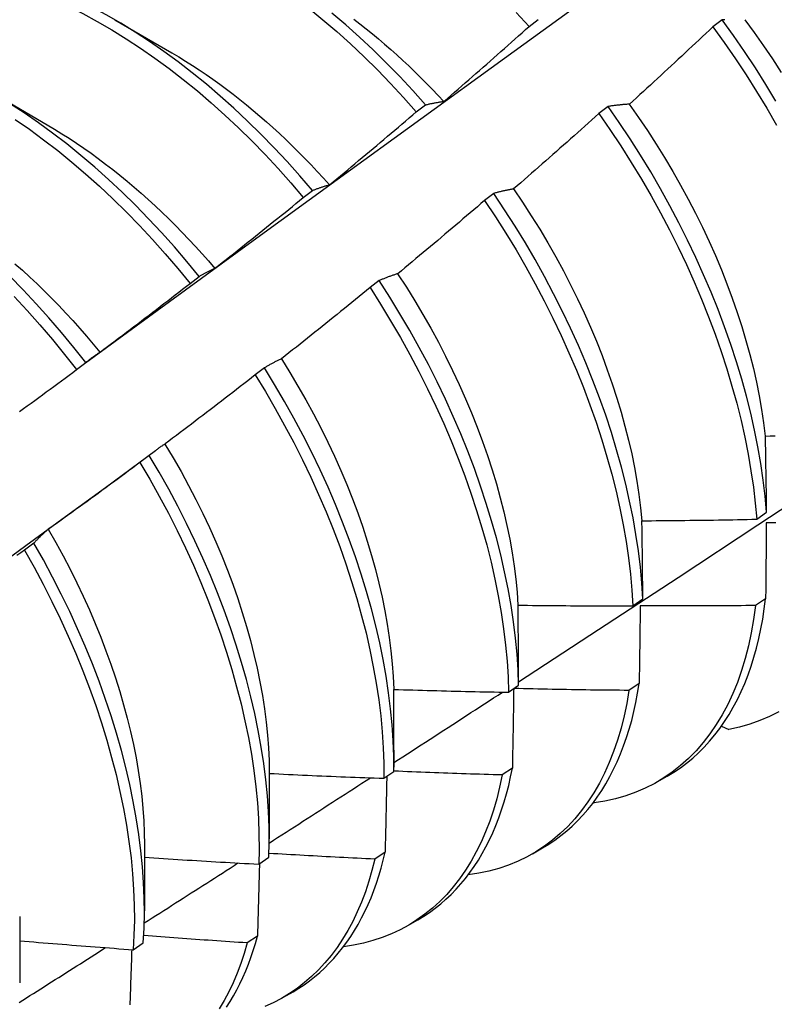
# Model space of a CAD drawing. Header units: inches. Extents: x 25 to 246, y 20 to 159.
# Tile 75 of 112: x 233.068 to 233.278, y 85.026 to 85.3. Entities that reach past the tile are written whole.
import ezdxf

# ---------------------------------------------------------------- set-up
doc = ezdxf.new("R2010")
doc.units = ezdxf.units.IN
doc.header["$MEASUREMENT"] = 0
doc.layers.add('Visible Edges(ANSI)', color=7, linetype='Continuous', lineweight=25)

msp = doc.modelspace()

# ---------------------------------------------------------------- linework, layer by layer
at = {"layer": 'Visible Edges(ANSI)'}
for p, q in [((233.09425, 85.3003), (233.1102, 85.29107)), ((233.20984, 85.29842), (233.21238, 85.30034)), ((233.26367, 85.30027), (233.2611, 85.29832)), ((233.05945, 85.28026), (233.0754, 85.27103)), ((233.17838, 85.27462), (233.18093, 85.27655)), ((233.23187, 85.27609), (233.2293, 85.27414)), ((233.14686, 85.25074), (233.14941, 85.25267)), ((233.2, 85.25185), (233.19742, 85.24989)), ((233.11528, 85.22677), (233.11783, 85.22871)), ((233.16805, 85.22755), (233.16547, 85.22558)), ((233.08363, 85.20273), (233.08619, 85.20468)), ((233.13602, 85.2032), (233.13343, 85.20123)), ((233.09165, 85.16983), (233.10559, 85.18012)), ((233.1039, 85.17879), (233.1013, 85.17682)), ((233.27333, 85.161), (233.27611, 85.16295)), ((233.0717, 85.15435), (233.06909, 85.15237)), ((233.23878, 85.13684), (233.24157, 85.13879)), ((233.27582, 85.13884), (233.27298, 85.13693)), ((233.20411, 85.11275), (233.20691, 85.1147)), ((233.24056, 85.11517), (233.2377, 85.11326)), ((233.26351, 85.10332), (233.2656, 85.10238)), ((233.17215, 85.09658), (233.17214, 85.09186)), ((233.13737, 85.09026), (233.13734, 85.07182)), ((233.16932, 85.08874), (233.17213, 85.09068)), ((233.20517, 85.09159), (233.20231, 85.08969)), ((233.24559, 85.08774), (233.2484, 85.08935)), ((233.22777, 85.08199), (233.22796, 85.0819)), ((233.10257, 85.07022), (233.10254, 85.05178)), ((233.16967, 85.0681), (233.1668, 85.06621)), ((233.21079, 85.0677), (233.2136, 85.06932)), ((233.13441, 85.0648), (233.13724, 85.06673)), ((233.06777, 85.05018), (233.06774, 85.03174)), ((233.17599, 85.04766), (233.1788, 85.04928)), ((233.13406, 85.04472), (233.13117, 85.04284)), ((233.09938, 85.04094), (233.10222, 85.04287)), ((233.14119, 85.02762), (233.144, 85.02924))]:
    msp.add_line(p, q, dxfattribs=at)
at = {"layer": 'Visible Edges(ANSI)', "flags": 128}
for points in [[(233.08609, 85.20461), (233.10952, 85.22168), (233.13291, 85.23872), (233.15628, 85.25572), (233.17962, 85.27268), (233.20294, 85.2896), (233.22623, 85.30648), (233.24949, 85.32331), (233.27274, 85.3401), (233.29596, 85.35685), (233.31916, 85.37354), (233.34235, 85.3902), (233.36551, 85.4068), (233.38866, 85.42335), (233.4118, 85.43985), (233.43492, 85.4563), (233.45803, 85.4727)], [(233.20691, 85.11568), (233.22921, 85.13022), (233.25146, 85.14478), (233.27368, 85.15939), (233.29586, 85.17402), (233.318, 85.18868), (233.34009, 85.20337), (233.36215, 85.21809), (233.38416, 85.23284), (233.40614, 85.24761), (233.42808, 85.26241), (233.44997, 85.27723), (233.47183, 85.29208), (233.49364, 85.30695), (233.51542, 85.32184), (233.53715, 85.33675), (233.55885, 85.35167), (233.58051, 85.36662), (233.60212, 85.38159), (233.6237, 85.39657), (233.64524, 85.41156), (233.66673, 85.42657), (233.68819, 85.4416)], [(233.14941, 85.25267), (233.14592, 85.25675), (233.14236, 85.26073), (233.13873, 85.26461), (233.13505, 85.26838), (233.13131, 85.27204), (233.12752, 85.27559), (233.12369, 85.27902), (233.11981, 85.28232), (233.1159, 85.28549), (233.11196, 85.28853), (233.10798, 85.29144), (233.10399, 85.2942), (233.09997, 85.29683), (233.09595, 85.2993), (233.09191, 85.30163), (233.08787, 85.3038), (233.08383, 85.30581), (233.07979, 85.30767), (233.07576, 85.30937), (233.07175, 85.3109), (233.06776, 85.31227), (233.06379, 85.31347)], [(233.06525, 85.31055), (233.06924, 85.30917), (233.07326, 85.30762), (233.07728, 85.30592), (233.08132, 85.30405), (233.08536, 85.30202), (233.0894, 85.29984), (233.09344, 85.2975), (233.09747, 85.29501), (233.10148, 85.29238), (233.10547, 85.2896), (233.10944, 85.28669), (233.11339, 85.28364), (233.1173, 85.28045), (233.12117, 85.27714), (233.125, 85.2737), (233.12878, 85.27015), (233.13252, 85.26648), (233.1362, 85.2627), (233.13982, 85.25881), (233.14337, 85.25482), (233.14686, 85.25074)], [(233.14842, 85.30349), (233.15233, 85.3003), (233.1562, 85.29698), (233.16002, 85.29354), (233.16381, 85.28997), (233.16754, 85.2863), (233.17121, 85.28251), (233.17483, 85.27861), (233.17838, 85.27462)], [(233.18093, 85.27655), (233.17737, 85.28053), (233.17375, 85.28442), (233.17007, 85.2882), (233.16633, 85.29187), (233.16255, 85.29542), (233.15872, 85.29886), (233.15484, 85.30217)], [(233.20623, 85.30232), (233.20984, 85.29842)], [(233.16092, 85.30046), (233.16266, 85.29913), (233.1644, 85.29777), (233.16612, 85.29637), (233.16784, 85.29495), (233.16955, 85.2935), (233.17125, 85.29201), (233.17294, 85.2905), (233.17462, 85.28897), (233.17629, 85.2874), (233.17794, 85.28581), (233.17959, 85.28419), (233.18122, 85.28255), (233.18284, 85.28089), (233.18445, 85.27919), (233.18604, 85.27748)], [(233.18607, 85.27751), (233.18707, 85.27837), (233.18807, 85.27923), (233.18906, 85.28009), (233.19006, 85.28096), (233.19106, 85.28182), (233.19205, 85.28269), (233.19305, 85.28355), (233.19404, 85.28442), (233.19503, 85.28529), (233.19603, 85.28616), (233.19702, 85.28703), (233.19801, 85.2879), (233.199, 85.28877), (233.19999, 85.28964), (233.20098, 85.29052), (233.20196, 85.29139), (233.20295, 85.29227), (233.20394, 85.29314), (233.20492, 85.29402), (233.20591, 85.2949), (233.20689, 85.29578), (233.20788, 85.29666), (233.20886, 85.29754), (233.20984, 85.29842)], [(233.2611, 85.29832), (233.26014, 85.29741), (233.25918, 85.2965), (233.25821, 85.2956), (233.25725, 85.29469), (233.25628, 85.29378), (233.25532, 85.29288), (233.25435, 85.29198), (233.25338, 85.29107), (233.25242, 85.29017), (233.25145, 85.28927), (233.25048, 85.28837), (233.24951, 85.28747), (233.24854, 85.28657), (233.24756, 85.28567), (233.24659, 85.28477), (233.24562, 85.28388), (233.24465, 85.28298), (233.24367, 85.28209), (233.24269, 85.2812), (233.24172, 85.2803), (233.24074, 85.27941), (233.23976, 85.27852), (233.23879, 85.27763), (233.23781, 85.27674)], [(233.2611, 85.29832), (233.26429, 85.29391), (233.26738, 85.28943), (233.27039, 85.28489), (233.2733, 85.28029), (233.27612, 85.27563), (233.27884, 85.27093)], [(233.26444, 85.30031), (233.26418, 85.3003), (233.26392, 85.30029), (233.26367, 85.30027)], [(233.27872, 85.27761), (233.2759, 85.28226), (233.27298, 85.28685), (233.26996, 85.29139), (233.26686, 85.29587), (233.26367, 85.30027)], [(233.27001, 85.3003), (233.27264, 85.29671), (233.27521, 85.29306), (233.2777, 85.28936), (233.28012, 85.28561)], [(233.1102, 85.29105), (233.11212, 85.28992), (233.11403, 85.28876), (233.11594, 85.28755), (233.11785, 85.2863), (233.11975, 85.28502), (233.12165, 85.2837), (233.12354, 85.28234), (233.12543, 85.28094), (233.1273, 85.27951), (233.12917, 85.27804), (233.13103, 85.27654), (233.13288, 85.27501), (233.13472, 85.27344), (233.13655, 85.27184), (233.13837, 85.27021), (233.14018, 85.26855), (233.14197, 85.26686), (233.14376, 85.26514), (233.14552, 85.26339), (233.14728, 85.26161), (233.14902, 85.2598), (233.15074, 85.25797), (233.15245, 85.25611), (233.15414, 85.25423)], [(233.11783, 85.22871), (233.11441, 85.23288), (233.11091, 85.23695), (233.10734, 85.24092), (233.10372, 85.24479), (233.10003, 85.24856), (233.09629, 85.25222), (233.0925, 85.25576), (233.08866, 85.25918), (233.08478, 85.26247), (233.08087, 85.26564), (233.07692, 85.26867), (233.07295, 85.27157), (233.06895, 85.27433), (233.06494, 85.27694)], [(233.18093, 85.27655), (233.18113, 85.2766), (233.18134, 85.27665), (233.18155, 85.2767), (233.18176, 85.27675), (233.18197, 85.2768), (233.18218, 85.27684), (233.18239, 85.27689), (233.1826, 85.27693), (233.18281, 85.27698), (233.18303, 85.27702), (233.18324, 85.27706), (233.18346, 85.2771), (233.18367, 85.27714), (233.18389, 85.27718), (233.1841, 85.27722), (233.18432, 85.27725), (233.18453, 85.27729), (233.18475, 85.27732), (233.18497, 85.27736), (233.18519, 85.27739), (233.18541, 85.27742), (233.18563, 85.27745), (233.18585, 85.27748), (233.18607, 85.27751)], [(233.23781, 85.27674), (233.23755, 85.27673), (233.2373, 85.27671), (233.23704, 85.27669), (233.23679, 85.27667), (233.23654, 85.27665), (233.23629, 85.27663), (233.23604, 85.27661), (233.23578, 85.27659), (233.23554, 85.27656), (233.23529, 85.27654), (233.23504, 85.27651), (233.23479, 85.27649), (233.23454, 85.27646), (233.2343, 85.27643), (233.23405, 85.2764), (233.23381, 85.27637), (233.23356, 85.27634), (233.23332, 85.27631), (233.23308, 85.27627), (233.23283, 85.27624), (233.23259, 85.2762), (233.23235, 85.27617), (233.23211, 85.27613), (233.23187, 85.27609)], [(233.23777, 85.27673), (233.24034, 85.27307), (233.24284, 85.26937), (233.24527, 85.26562), (233.24762, 85.26183), (233.2499, 85.258), (233.2521, 85.25414), (233.25421, 85.25026), (233.25624, 85.24635), (233.25819, 85.24242), (233.26004, 85.23847), (233.26181, 85.23452), (233.26348, 85.23056), (233.26505, 85.2266), (233.26652, 85.22264), (233.2679, 85.21869), (233.26917, 85.21475), (233.27035, 85.21083), (233.27142, 85.20693), (233.2724, 85.20305), (233.27327, 85.1992), (233.27404, 85.19539), (233.2747, 85.19162), (233.27527, 85.18789), (233.27573, 85.1842)], [(233.15416, 85.25427), (233.15517, 85.25511), (233.15619, 85.25595), (233.15721, 85.25679), (233.15822, 85.25763), (233.15924, 85.25847), (233.16025, 85.25931), (233.16126, 85.26015), (233.16228, 85.261), (233.16329, 85.26184), (233.1643, 85.26269), (233.16531, 85.26353), (233.16632, 85.26438), (233.16733, 85.26523), (233.16834, 85.26608), (233.16935, 85.26693), (233.17035, 85.26778), (233.17136, 85.26863), (233.17236, 85.26948), (233.17337, 85.27034), (233.17437, 85.27119), (233.17538, 85.27205), (233.17638, 85.27291), (233.17738, 85.27376), (233.17838, 85.27462)], [(233.2293, 85.27414), (233.22832, 85.27325), (233.22734, 85.27236), (233.22635, 85.27148), (233.22537, 85.2706), (233.22438, 85.26971), (233.2234, 85.26883), (233.22241, 85.26795), (233.22142, 85.26707), (233.22044, 85.26619), (233.21945, 85.26532), (233.21846, 85.26444), (233.21747, 85.26356), (233.21648, 85.26269), (233.21549, 85.26181), (233.21449, 85.26094), (233.2135, 85.26007), (233.21251, 85.2592), (233.21151, 85.25833), (233.21052, 85.25746), (233.20952, 85.25659), (233.20853, 85.25572), (233.20753, 85.25485), (233.20653, 85.25399), (233.20553, 85.25312)], [(233.2293, 85.27414), (233.2324, 85.26966), (233.23542, 85.26512), (233.23834, 85.26052), (233.24116, 85.25587), (233.24388, 85.25117), (233.2465, 85.24643), (233.24901, 85.24166), (233.25142, 85.23686), (233.25371, 85.23203), (233.25589, 85.22719), (233.25795, 85.22233), (233.2599, 85.21747), (233.26172, 85.21262), (233.26342, 85.20777), (233.265, 85.20293), (233.26644, 85.19811), (233.26776, 85.19332), (233.26896, 85.18856), (233.27002, 85.18384), (233.27094, 85.17916), (233.27174, 85.17453), (233.2724, 85.16996), (233.27293, 85.16545), (233.27333, 85.161)], [(233.27611, 85.16295), (233.27571, 85.16741), (233.27517, 85.17192), (233.2745, 85.1765), (233.27369, 85.18114), (233.27275, 85.18582), (233.27168, 85.19054), (233.27048, 85.19531), (233.26915, 85.2001), (233.26769, 85.20492), (233.26611, 85.20976), (233.2644, 85.21461), (233.26257, 85.21946), (233.26061, 85.22432), (233.25854, 85.22917), (233.25635, 85.23402), (233.25405, 85.23884), (233.25164, 85.24364), (233.24912, 85.24841), (233.24649, 85.25315), (233.24376, 85.25784), (233.24093, 85.26249), (233.238, 85.26709), (233.23498, 85.27162), (233.23187, 85.27609)], [(233.06644, 85.2725), (233.07044, 85.26973), (233.07441, 85.26683), (233.07836, 85.26378), (233.08227, 85.26061), (233.08614, 85.2573), (233.08998, 85.25387), (233.09376, 85.25032), (233.0975, 85.24666), (233.10118, 85.24288), (233.10481, 85.239), (233.10837, 85.23502), (233.11186, 85.23094), (233.11528, 85.22677)], [(233.07539, 85.271), (233.07744, 85.26978), (233.07949, 85.26852), (233.08154, 85.26722), (233.08358, 85.26587), (233.08562, 85.26448), (233.08765, 85.26305), (233.08968, 85.26157), (233.09169, 85.26006), (233.0937, 85.25851), (233.0957, 85.25692), (233.09769, 85.25529), (233.09966, 85.25362), (233.10162, 85.25192), (233.10357, 85.25018), (233.10551, 85.2484), (233.10743, 85.24659), (233.10934, 85.24475), (233.11123, 85.24287), (233.1131, 85.24096), (233.11496, 85.23902), (233.1168, 85.23705), (233.11861, 85.23505), (233.12041, 85.23302), (233.12218, 85.23096)], [(233.14941, 85.25267), (233.1496, 85.25275), (233.14979, 85.25283), (233.14999, 85.2529), (233.15018, 85.25298), (233.15037, 85.25306), (233.15057, 85.25313), (233.15076, 85.2532), (233.15096, 85.25327), (233.15115, 85.25334), (233.15135, 85.25341), (233.15154, 85.25348), (233.15174, 85.25355), (233.15194, 85.25362), (233.15214, 85.25368), (233.15234, 85.25374), (233.15254, 85.25381), (233.15274, 85.25387), (233.15294, 85.25393), (233.15314, 85.25399), (233.15334, 85.25405), (233.15354, 85.25411), (233.15375, 85.25416), (233.15395, 85.25422), (233.15416, 85.25427)], [(233.20553, 85.25312), (233.20529, 85.25308), (233.20506, 85.25304), (233.20482, 85.25299), (233.20458, 85.25295), (233.20435, 85.2529), (233.20411, 85.25286), (233.20388, 85.25281), (233.20365, 85.25276), (233.20341, 85.25271), (233.20318, 85.25266), (233.20295, 85.25261), (233.20272, 85.25256), (233.20249, 85.2525), (233.20226, 85.25245), (233.20203, 85.25239), (233.2018, 85.25234), (233.20158, 85.25228), (233.20135, 85.25222), (233.20112, 85.25216), (233.2009, 85.2521), (233.20067, 85.25204), (233.20045, 85.25198), (233.20022, 85.25191), (233.2, 85.25185)], [(233.24157, 85.13879), (233.24129, 85.14318), (233.24088, 85.14763), (233.24033, 85.15215), (233.23965, 85.15674), (233.23884, 85.16137), (233.23789, 85.16606), (233.23682, 85.17079), (233.23561, 85.17555), (233.23427, 85.18035), (233.2328, 85.18516), (233.23121, 85.19), (233.22949, 85.19485), (233.22766, 85.19971), (233.2257, 85.20457), (233.22362, 85.20942), (233.22142, 85.21426), (233.21911, 85.21909), (233.21669, 85.22389), (233.21417, 85.22866), (233.21153, 85.23339), (233.2088, 85.23808), (233.20596, 85.24273), (233.20303, 85.24732), (233.2, 85.25185)], [(233.20551, 85.25309), (233.20801, 85.24939), (233.21045, 85.24565), (233.21281, 85.24187), (233.21508, 85.23805), (233.21728, 85.23419), (233.2194, 85.23031), (233.22142, 85.2264), (233.22336, 85.22247), (233.2252, 85.21853), (233.22696, 85.21457), (233.22862, 85.21061), (233.23019, 85.20664), (233.23166, 85.20268), (233.23304, 85.19873), (233.23432, 85.19478), (233.23551, 85.19086), (233.23659, 85.18695), (233.23758, 85.18307), (233.23846, 85.17922), (233.23924, 85.1754), (233.23992, 85.17163), (233.24049, 85.1679), (233.24095, 85.16421), (233.24132, 85.16058)], [(233.12219, 85.23097), (233.12323, 85.23178), (233.12426, 85.2326), (233.1253, 85.23341), (233.12633, 85.23423), (233.12736, 85.23504), (233.1284, 85.23586), (233.12943, 85.23668), (233.13046, 85.2375), (233.13149, 85.23832), (233.13252, 85.23914), (233.13355, 85.23996), (233.13458, 85.24079), (233.13561, 85.24161), (233.13663, 85.24244), (233.13766, 85.24326), (233.13868, 85.24409), (233.13971, 85.24492), (233.14073, 85.24574), (233.14176, 85.24657), (233.14278, 85.24741), (233.1438, 85.24824), (233.14482, 85.24907), (233.14584, 85.2499), (233.14686, 85.25074)], [(233.19742, 85.24989), (233.19642, 85.24903), (233.19542, 85.24816), (233.19442, 85.2473), (233.19341, 85.24645), (233.19241, 85.24559), (233.1914, 85.24473), (233.1904, 85.24387), (233.18939, 85.24302), (233.18838, 85.24216), (233.18738, 85.24131), (233.18637, 85.24046), (233.18536, 85.2396), (233.18435, 85.23875), (233.18334, 85.2379), (233.18233, 85.23705), (233.18131, 85.23621), (233.1803, 85.23536), (233.17929, 85.23451), (233.17827, 85.23367), (233.17726, 85.23282), (233.17624, 85.23198), (233.17522, 85.23114), (233.17421, 85.23029), (233.17319, 85.22945)], [(233.19742, 85.24989), (233.20044, 85.24535), (233.20337, 85.24076), (233.2062, 85.23611), (233.20892, 85.23141), (233.21155, 85.22668), (233.21407, 85.2219), (233.21648, 85.2171), (233.21878, 85.21228), (233.22097, 85.20744), (233.22304, 85.20258), (233.22499, 85.19772), (233.22682, 85.19287), (233.22852, 85.18802), (233.23011, 85.18318), (233.23156, 85.17836), (233.23289, 85.17357), (233.23409, 85.16881), (233.23516, 85.16408), (233.23609, 85.1594), (233.2369, 85.15477), (233.23757, 85.15019), (233.23811, 85.14567), (233.23851, 85.14122), (233.23878, 85.13684)], [(233.06643, 85.23226), (233.06851, 85.23042), (233.07058, 85.22853), (233.07262, 85.2266), (233.07465, 85.22463), (233.07666, 85.22262), (233.07865, 85.22058), (233.08062, 85.21849), (233.08257, 85.21638), (233.0845, 85.21422), (233.0864, 85.21204), (233.08828, 85.20982), (233.09014, 85.20758)], [(233.11783, 85.22871), (233.11801, 85.22882), (233.11819, 85.22892), (233.11836, 85.22903), (233.11854, 85.22913), (233.11872, 85.22923), (233.11889, 85.22934), (233.11907, 85.22944), (233.11925, 85.22953), (233.11943, 85.22963), (233.11961, 85.22973), (233.11979, 85.22982), (233.11997, 85.22992), (233.12015, 85.23001), (233.12034, 85.23011), (233.12052, 85.2302), (233.1207, 85.23029), (233.12089, 85.23038), (233.12107, 85.23046), (233.12126, 85.23055), (233.12144, 85.23064), (233.12163, 85.23072), (233.12181, 85.23081), (233.122, 85.23089), (233.12219, 85.23097)], [(233.08619, 85.20468), (233.08283, 85.20892), (233.0794, 85.21308), (233.0759, 85.21715), (233.07233, 85.22111), (233.0687, 85.22498), (233.06501, 85.22874)], [(233.17319, 85.22945), (233.17297, 85.22939), (233.17275, 85.22932), (233.17253, 85.22925), (233.17231, 85.22918), (233.17209, 85.2291), (233.17187, 85.22903), (233.17165, 85.22896), (233.17144, 85.22888), (233.17122, 85.22881), (233.171, 85.22873), (233.17079, 85.22865), (233.17057, 85.22857), (233.17036, 85.22849), (233.17015, 85.22841), (233.16993, 85.22833), (233.16972, 85.22825), (233.16951, 85.22816), (233.1693, 85.22808), (233.16909, 85.22799), (233.16888, 85.22791), (233.16867, 85.22782), (233.16847, 85.22773), (233.16826, 85.22764), (233.16805, 85.22755)], [(233.20691, 85.1147), (233.20676, 85.11901), (233.20648, 85.1234), (233.20605, 85.12786), (233.2055, 85.13239), (233.20481, 85.13697), (233.20399, 85.14161), (233.20303, 85.1463), (233.20195, 85.15103), (233.20073, 85.15579), (233.19939, 85.16059), (233.19791, 85.16541), (233.19631, 85.17025), (233.19459, 85.1751), (233.19274, 85.17996), (233.19078, 85.18482), (233.18869, 85.18967), (233.18649, 85.19451), (233.18417, 85.19933), (233.18175, 85.20413), (233.17921, 85.2089), (233.17657, 85.21363), (233.17383, 85.21832), (233.17099, 85.22296), (233.16805, 85.22755)], [(233.17318, 85.22945), (233.17561, 85.22571), (233.17796, 85.22192), (233.18023, 85.2181), (233.18242, 85.21424), (233.18453, 85.21035), (233.18655, 85.20644), (233.18849, 85.2025), (233.19034, 85.19856), (233.19211, 85.1946), (233.19378, 85.19063), (233.19536, 85.18666), (233.19684, 85.1827), (233.19823, 85.17875), (233.19952, 85.1748), (233.20071, 85.17088), (233.20181, 85.16697), (233.20279, 85.16309), (233.20368, 85.15925), (233.20446, 85.15544), (233.20513, 85.15167), (233.20569, 85.14794), (233.20615, 85.14426), (233.20649, 85.14064), (233.20674, 85.13707)], [(233.09017, 85.2076), (233.09122, 85.20838), (233.09228, 85.20917), (233.09333, 85.20996), (233.09438, 85.21075), (233.09543, 85.21155), (233.09649, 85.21234), (233.09754, 85.21313), (233.09859, 85.21393), (233.09963, 85.21472), (233.10068, 85.21552), (233.10173, 85.21632), (233.10278, 85.21712), (233.10382, 85.21792), (233.10487, 85.21872), (233.10591, 85.21952), (233.10696, 85.22032), (233.108, 85.22112), (233.10904, 85.22193), (233.11008, 85.22273), (233.11112, 85.22354), (233.11216, 85.22435), (233.1132, 85.22515), (233.11424, 85.22596), (233.11528, 85.22677)], [(233.16547, 85.22558), (233.16445, 85.22475), (233.16342, 85.22391), (233.1624, 85.22307), (233.16138, 85.22224), (233.16036, 85.2214), (233.15933, 85.22057), (233.15831, 85.21974), (233.15728, 85.21891), (233.15626, 85.21808), (233.15523, 85.21725), (233.1542, 85.21642), (233.15317, 85.21559), (233.15214, 85.21477), (233.15111, 85.21394), (233.15008, 85.21312), (233.14905, 85.21229), (233.14802, 85.21147), (233.14699, 85.21065), (233.14595, 85.20983), (233.14492, 85.20901), (233.14388, 85.20819), (233.14285, 85.20737), (233.14181, 85.20656), (233.14078, 85.20574)], [(233.16547, 85.22558), (233.1684, 85.22099), (233.17123, 85.21635), (233.17397, 85.21165), (233.1766, 85.20692), (233.17912, 85.20215), (233.18154, 85.19735), (233.18385, 85.19253), (233.18604, 85.18768), (233.18812, 85.18283), (233.19008, 85.17797), (233.19191, 85.17312), (233.19363, 85.16826), (233.19522, 85.16343), (233.19668, 85.15861), (233.19802, 85.15381), (233.19922, 85.14905), (233.2003, 85.14432), (233.20124, 85.13964), (233.20206, 85.135), (233.20273, 85.13042), (233.20328, 85.1259), (233.20369, 85.12144), (233.20397, 85.11706), (233.20411, 85.11275)], [(233.06617, 85.22307), (233.06979, 85.2192), (233.07336, 85.21522), (233.07686, 85.21115), (233.08028, 85.20698), (233.08363, 85.20273)], [(233.08619, 85.20468), (233.08635, 85.20481), (233.08651, 85.20495), (233.08667, 85.20508), (233.08683, 85.20521), (233.087, 85.20534), (233.08716, 85.20547), (233.08732, 85.2056), (233.08748, 85.20572), (233.08765, 85.20585), (233.08781, 85.20597), (233.08798, 85.20609), (233.08814, 85.20622), (233.08831, 85.20634), (233.08848, 85.20646), (233.08864, 85.20658), (233.08881, 85.20669), (233.08898, 85.20681), (233.08915, 85.20693), (233.08932, 85.20704), (233.08949, 85.20715), (233.08966, 85.20727), (233.08983, 85.20738), (233.09, 85.20749), (233.09017, 85.2076)], [(233.14078, 85.20574), (233.14057, 85.20565), (233.14037, 85.20555), (233.14016, 85.20545), (233.13996, 85.20536), (233.13976, 85.20526), (233.13955, 85.20516), (233.13935, 85.20506), (233.13915, 85.20496), (233.13895, 85.20485), (233.13875, 85.20475), (233.13855, 85.20465), (233.13835, 85.20454), (233.13815, 85.20443), (233.13796, 85.20433), (233.13776, 85.20422), (233.13756, 85.20411), (233.13737, 85.204), (233.13717, 85.20389), (233.13698, 85.20377), (233.13679, 85.20366), (233.13659, 85.20355), (233.1364, 85.20343), (233.13621, 85.20331), (233.13602, 85.2032)], [(233.14074, 85.20573), (233.14309, 85.20194), (233.14537, 85.19811), (233.14757, 85.19425), (233.14968, 85.19037), (233.15172, 85.18645), (233.15367, 85.18252), (233.15553, 85.17858), (233.1573, 85.17462), (233.15898, 85.17066), (233.16056, 85.1667), (233.16205, 85.16274), (233.16344, 85.15879), (233.16472, 85.15485), (233.16591, 85.15092), (233.16699, 85.14702), (233.16797, 85.14315), (233.16884, 85.1393), (233.16961, 85.13549), (233.17028, 85.13172), (233.17084, 85.12799), (233.17131, 85.1243), (233.17166, 85.12067), (233.17192, 85.11709), (233.17207, 85.11357)], [(233.06772, 85.19106), (233.06878, 85.19183), (233.06985, 85.1926), (233.07091, 85.19338), (233.07198, 85.19415), (233.07304, 85.19493), (233.0741, 85.1957), (233.07516, 85.19648), (233.07622, 85.19726), (233.07728, 85.19804), (233.07834, 85.19882), (233.0794, 85.1996), (233.08046, 85.20038), (233.08152, 85.20117), (233.08258, 85.20195), (233.08363, 85.20273)], [(233.17213, 85.09068), (233.17211, 85.09491), (233.17195, 85.09923), (233.17166, 85.10362), (233.17123, 85.10809), (233.17066, 85.11262), (233.16997, 85.11721), (233.16914, 85.12185), (233.16818, 85.12654), (233.16708, 85.13127), (233.16586, 85.13604), (233.1645, 85.14084), (233.16302, 85.14566), (233.16142, 85.1505), (233.15969, 85.15535), (233.15783, 85.16021), (233.15586, 85.16507), (233.15377, 85.16992), (233.15156, 85.17476), (233.14923, 85.17958), (233.1468, 85.18438), (233.14426, 85.18914), (233.14162, 85.19387), (233.13887, 85.19856), (233.13602, 85.2032)], [(233.13343, 85.20123), (233.13239, 85.20041), (233.13135, 85.1996), (233.13031, 85.19879), (233.12927, 85.19798), (233.12822, 85.19717), (233.12718, 85.19636), (233.12614, 85.19556), (233.12509, 85.19475), (233.12405, 85.19395), (233.123, 85.19314), (233.12196, 85.19234), (233.12091, 85.19154), (233.11986, 85.19074), (233.11881, 85.18994), (233.11776, 85.18914), (233.11671, 85.18834), (233.11566, 85.18754), (233.11461, 85.18674), (233.11356, 85.18595), (233.11251, 85.18515), (233.11145, 85.18436), (233.1104, 85.18357), (233.10935, 85.18278), (233.10829, 85.18199)], [(233.13343, 85.20123), (233.13627, 85.19658), (233.13901, 85.19189), (233.14165, 85.18716), (233.14418, 85.18239), (233.1466, 85.17759), (233.14892, 85.17277), (233.15112, 85.16793), (233.1532, 85.16308), (233.15517, 85.15822), (233.15701, 85.15336), (233.15873, 85.14851), (233.16033, 85.14367), (233.1618, 85.13885), (233.16314, 85.13406), (233.16436, 85.12929), (233.16544, 85.12456), (233.16639, 85.11987), (233.16721, 85.11524), (233.1679, 85.11065), (233.16845, 85.10613), (233.16887, 85.10167), (233.16915, 85.09728), (233.1693, 85.09297), (233.16932, 85.08874)], [(233.27578, 85.18418), (233.27712, 85.18421), (233.27845, 85.18424)], [(233.27611, 85.16295), (233.2761, 85.16385), (233.27609, 85.16474), (233.27608, 85.16563), (233.27607, 85.16653), (233.27605, 85.16742), (233.27604, 85.16831), (233.27603, 85.1692), (233.27602, 85.17009), (233.276, 85.17097), (233.27599, 85.17186), (233.27598, 85.17275), (233.27596, 85.17363), (233.27595, 85.17452), (233.27593, 85.1754), (233.27592, 85.17628), (233.27591, 85.17716), (233.27589, 85.17804), (233.27588, 85.17892), (233.27586, 85.1798), (233.27585, 85.18068), (233.27583, 85.18156), (233.27581, 85.18243), (233.2758, 85.18331), (233.27578, 85.18418)], [(233.10829, 85.18199), (233.1081, 85.18187), (233.10791, 85.18174), (233.10772, 85.18162), (233.10754, 85.1815), (233.10735, 85.18137), (233.10716, 85.18124), (233.10697, 85.18112), (233.10679, 85.18099), (233.1066, 85.18086), (233.10642, 85.18073), (233.10624, 85.1806), (233.10605, 85.18046), (233.10587, 85.18033), (233.10569, 85.1802), (233.10551, 85.18006), (233.10533, 85.17992), (233.10515, 85.17979), (233.10497, 85.17965), (233.10479, 85.17951), (233.10461, 85.17937), (233.10443, 85.17923), (233.10425, 85.17908), (233.10408, 85.17894), (233.1039, 85.17879)], [(233.10826, 85.18196), (233.11054, 85.17815), (233.11275, 85.1743), (233.11487, 85.17042), (233.1169, 85.16652), (233.11884, 85.1626), (233.1207, 85.15867), (233.12246, 85.15472), (233.12413, 85.15077), (233.1257, 85.14681), (233.12718, 85.14286), (233.12856, 85.13891), (233.12984, 85.13498), (233.13103, 85.13106), (233.13211, 85.12716), (233.1331, 85.12328), (233.13398, 85.11944), (233.13477, 85.11562), (233.13545, 85.11185), (233.13603, 85.10812), (233.1365, 85.10444), (233.13687, 85.1008), (233.13714, 85.09723), (233.1373, 85.09371), (233.13735, 85.09026)], [(233.13724, 85.06673), (233.13734, 85.07089), (233.1373, 85.07513), (233.13714, 85.07945), (233.13684, 85.08385), (233.1364, 85.08832), (233.13583, 85.09285), (233.13512, 85.09744), (233.13429, 85.10209), (233.13332, 85.10678), (233.13221, 85.11151), (233.13098, 85.11628), (233.12962, 85.12108), (233.12813, 85.12591), (233.12652, 85.13075), (233.12478, 85.1356), (233.12292, 85.14046), (233.12094, 85.14532), (233.11884, 85.15017), (233.11662, 85.15501), (233.1143, 85.15983), (233.11186, 85.16462), (233.10931, 85.16938), (233.10666, 85.17411), (233.1039, 85.17879)], [(233.1013, 85.17682), (233.10025, 85.17603), (233.09919, 85.17525), (233.09813, 85.17446), (233.09707, 85.17368), (233.09601, 85.17289), (233.09495, 85.17211), (233.09388, 85.17133), (233.09282, 85.17055), (233.09176, 85.16977), (233.09069, 85.16899), (233.08963, 85.16821), (233.08857, 85.16744), (233.0875, 85.16666), (233.08643, 85.16589), (233.08537, 85.16511), (233.0843, 85.16434), (233.08323, 85.16357), (233.08216, 85.1628), (233.08109, 85.16203), (233.08002, 85.16126), (233.07895, 85.16049), (233.07788, 85.15973), (233.0768, 85.15896), (233.07573, 85.1582)], [(233.1013, 85.17682), (233.10405, 85.17213), (233.10669, 85.1674), (233.10923, 85.16264), (233.11166, 85.15784), (233.11398, 85.15302), (233.11619, 85.14818), (233.11828, 85.14333), (233.12025, 85.13847), (233.12211, 85.13361), (233.12383, 85.12876), (233.12544, 85.12392), (233.12692, 85.1191), (233.12827, 85.1143), (233.12949, 85.10953), (233.13058, 85.1048), (233.13154, 85.10011), (233.13237, 85.09547), (233.13306, 85.09088), (233.13362, 85.08635), (233.13405, 85.08189), (233.13434, 85.0775), (233.1345, 85.07318), (233.13452, 85.06895), (233.13441, 85.0648)], [(233.05836, 85.14557), (233.06946, 85.15366), (233.08056, 85.16174), (233.09164, 85.16983)], [(233.24133, 85.16058), (233.24266, 85.16059), (233.244, 85.16059), (233.24533, 85.1606), (233.24666, 85.16061), (233.248, 85.16062), (233.24933, 85.16063), (233.25066, 85.16064), (233.252, 85.16066), (233.25333, 85.16067), (233.25466, 85.16069), (233.256, 85.1607), (233.25733, 85.16072), (233.25866, 85.16074), (233.26, 85.16076), (233.26133, 85.16078), (233.26266, 85.1608), (233.264, 85.16082), (233.26533, 85.16084), (233.26666, 85.16087), (233.26799, 85.16089), (233.26933, 85.16092), (233.27066, 85.16094), (233.27199, 85.16097), (233.27333, 85.161)], [(233.24157, 85.13879), (233.24157, 85.13971), (233.24156, 85.14063), (233.24155, 85.14154), (233.24154, 85.14246), (233.24153, 85.14337), (233.24152, 85.14429), (233.24152, 85.1452), (233.24151, 85.14611), (233.2415, 85.14702), (233.24149, 85.14793), (233.24148, 85.14884), (233.24147, 85.14975), (233.24146, 85.15066), (233.24145, 85.15156), (233.24144, 85.15247), (233.24143, 85.15337), (233.24141, 85.15428), (233.2414, 85.15518), (233.24139, 85.15608), (233.24138, 85.15698), (233.24137, 85.15788), (233.24136, 85.15878), (233.24134, 85.15968), (233.24133, 85.16058)], [(233.27602, 85.15997), (233.27601, 85.1591), (233.276, 85.15823), (233.276, 85.15735), (233.27599, 85.15648), (233.27598, 85.15561), (233.27597, 85.15473), (233.27597, 85.15386), (233.27596, 85.15298), (233.27595, 85.15211), (233.27594, 85.15123), (233.27594, 85.15035), (233.27593, 85.14947), (233.27592, 85.14859), (233.27591, 85.14771), (233.2759, 85.14683), (233.27589, 85.14594), (233.27589, 85.14506), (233.27588, 85.14417), (233.27587, 85.14329), (233.27586, 85.1424), (233.27585, 85.14151), (233.27584, 85.14062), (233.27583, 85.13973), (233.27582, 85.13884)], [(233.2787, 85.16), (233.27736, 85.15998), (233.27602, 85.15997)], [(233.07573, 85.1582), (233.07556, 85.15805), (233.07538, 85.1579), (233.07521, 85.15775), (233.07503, 85.1576), (233.07486, 85.15744), (233.07469, 85.15729), (233.07452, 85.15714), (233.07435, 85.15698), (233.07418, 85.15682), (233.07401, 85.15667), (233.07384, 85.15651), (233.07367, 85.15635), (233.0735, 85.15619), (233.07334, 85.15603), (233.07317, 85.15586), (233.073, 85.1557), (233.07284, 85.15553), (233.07267, 85.15537), (233.07251, 85.1552), (233.07235, 85.15503), (233.07218, 85.15486), (233.07202, 85.15469), (233.07186, 85.15452), (233.0717, 85.15435)], [(233.07572, 85.1582), (233.07783, 85.15451), (233.07985, 85.15079), (233.08181, 85.14705), (233.08368, 85.14329), (233.08547, 85.13951), (233.08718, 85.13573), (233.0888, 85.13193), (233.09034, 85.12813), (233.0918, 85.12434), (233.09317, 85.12054), (233.09445, 85.11676), (233.09564, 85.11299), (233.09674, 85.10924), (233.09775, 85.10551), (233.09866, 85.1018), (233.09948, 85.09813), (233.10021, 85.09448), (233.10084, 85.09088), (233.10137, 85.08731), (233.1018, 85.0838), (233.10213, 85.08033), (233.10236, 85.07691), (233.1025, 85.07355), (233.10253, 85.07025)], [(233.10222, 85.04287), (233.10245, 85.04694), (233.10254, 85.0511), (233.1025, 85.05534), (233.10232, 85.05967), (233.10201, 85.06407), (233.10157, 85.06854), (233.10099, 85.07308), (233.10028, 85.07768), (233.09943, 85.08232), (233.09846, 85.08702), (233.09735, 85.09176), (233.09611, 85.09653), (233.09474, 85.10133), (233.09324, 85.10616), (233.09162, 85.111), (233.08987, 85.11585), (233.08801, 85.12071), (233.08602, 85.12557), (233.08391, 85.13042), (233.08169, 85.13525), (233.07935, 85.14007), (233.07691, 85.14486), (233.07436, 85.14963), (233.0717, 85.15435)], [(233.06909, 85.15237), (233.06802, 85.15161), (233.06694, 85.15085)], [(233.06909, 85.15237), (233.07174, 85.14765), (233.07429, 85.14288), (233.07672, 85.13809), (233.07905, 85.13327), (233.08126, 85.12843), (233.08336, 85.12358), (233.08534, 85.11872), (233.0872, 85.11386), (233.08894, 85.10901), (233.09055, 85.10417), (233.09204, 85.09935), (233.09339, 85.09455), (233.09462, 85.08978), (233.09572, 85.08504), (233.09669, 85.08035), (233.09753, 85.07571), (233.09823, 85.07111), (233.0988, 85.06658), (233.09923, 85.06211), (233.09953, 85.05772), (233.0997, 85.0534), (233.09973, 85.04916), (233.09962, 85.045), (233.09938, 85.04094)], [(233.20678, 85.13703), (233.20811, 85.13701), (233.20944, 85.137), (233.21078, 85.13698), (233.21211, 85.13696), (233.21344, 85.13695), (233.21478, 85.13693), (233.21611, 85.13692), (233.21744, 85.13691), (233.21878, 85.1369), (233.22011, 85.13689), (233.22144, 85.13688), (233.22278, 85.13687), (233.22411, 85.13686), (233.22544, 85.13686), (233.22678, 85.13685), (233.22811, 85.13685), (233.22944, 85.13684), (233.23078, 85.13684), (233.23211, 85.13684), (233.23344, 85.13684), (233.23478, 85.13684), (233.23611, 85.13684), (233.23744, 85.13684), (233.23878, 85.13684)], [(233.20691, 85.1147), (233.20691, 85.11564), (233.20691, 85.11658), (233.2069, 85.11752), (233.2069, 85.11845), (233.2069, 85.11939), (233.20689, 85.12033), (233.20689, 85.12126), (233.20688, 85.1222), (233.20688, 85.12313), (233.20687, 85.12406), (233.20687, 85.125), (233.20686, 85.12593), (233.20686, 85.12686), (233.20685, 85.12779), (233.20685, 85.12872), (233.20684, 85.12964), (233.20683, 85.13057), (233.20682, 85.1315), (233.20682, 85.13242), (233.20681, 85.13335), (233.2068, 85.13427), (233.20679, 85.13519), (233.20679, 85.13611), (233.20678, 85.13703)], [(233.27298, 85.13693), (233.27247, 85.13307), (233.27182, 85.12933), (233.27105, 85.12569), (233.27014, 85.12217), (233.26911, 85.11877), (233.26795, 85.1155), (233.26666, 85.11236), (233.26525, 85.10935), (233.26372, 85.10647), (233.26207, 85.10374), (233.2603, 85.10115), (233.25842, 85.09871), (233.25643, 85.09642), (233.25433, 85.09429), (233.25212, 85.09231), (233.2498, 85.09049), (233.24739, 85.08883), (233.24488, 85.08734), (233.24227, 85.08601), (233.23958, 85.08484), (233.23679, 85.08385), (233.23393, 85.08303), (233.23098, 85.08238), (233.22796, 85.0819)], [(233.24084, 85.13684), (233.24083, 85.13595), (233.24082, 85.13505), (233.24081, 85.13416), (233.2408, 85.13326), (233.24079, 85.13237), (233.24077, 85.13147), (233.24076, 85.13057), (233.24075, 85.12967), (233.24074, 85.12877), (233.24073, 85.12787), (233.24072, 85.12697), (233.24071, 85.12607), (233.24069, 85.12516), (233.24068, 85.12426), (233.24067, 85.12335), (233.24066, 85.12245), (233.24065, 85.12154), (233.24063, 85.12063), (233.24062, 85.11972), (233.24061, 85.11882), (233.24059, 85.1179), (233.24058, 85.11699), (233.24057, 85.11608), (233.24056, 85.11517)], [(233.27298, 85.13693), (233.27164, 85.13691), (233.2703, 85.1369), (233.26896, 85.13688), (233.26762, 85.13687), (233.26628, 85.13686), (233.26494, 85.13685), (233.26361, 85.13684), (233.26227, 85.13683), (233.26093, 85.13682), (233.25959, 85.13682), (233.25825, 85.13681), (233.25691, 85.13681), (233.25557, 85.13681), (233.25423, 85.1368), (233.25289, 85.1368), (233.25155, 85.1368), (233.25021, 85.1368), (233.24887, 85.13681), (233.24753, 85.13681), (233.2462, 85.13681), (233.24486, 85.13682), (233.24352, 85.13682), (233.24218, 85.13683), (233.24084, 85.13684)], [(233.2484, 85.08935), (233.25025, 85.09048), (233.25205, 85.0917), (233.25379, 85.093), (233.25548, 85.0944), (233.25711, 85.09588), (233.25868, 85.09745), (233.26019, 85.0991), (233.26164, 85.10083), (233.26303, 85.10265), (233.26436, 85.10455), (233.26562, 85.10653), (233.26681, 85.10859), (233.26794, 85.11073), (233.26901, 85.11294), (233.27, 85.11522), (233.27093, 85.11758), (233.27179, 85.12001), (233.27258, 85.12251), (233.2733, 85.12507), (233.27395, 85.1277), (233.27453, 85.1304), (233.27503, 85.13315), (233.27546, 85.13597), (233.27582, 85.13884)], [(233.2136, 85.06932), (233.21536, 85.07038), (233.21706, 85.07153), (233.21872, 85.07275), (233.22033, 85.07406), (233.22189, 85.07544), (233.22339, 85.0769), (233.22484, 85.07844), (233.22624, 85.08005), (233.22758, 85.08174), (233.22886, 85.0835), (233.23009, 85.08533), (233.23126, 85.08724), (233.23238, 85.08921), (233.23343, 85.09125), (233.23442, 85.09336), (233.23535, 85.09554), (233.23622, 85.09778), (233.23703, 85.10009), (233.23778, 85.10246), (233.23846, 85.10488), (233.23908, 85.10737), (233.23964, 85.10991), (233.24013, 85.11251), (233.24056, 85.11517)], [(233.17212, 85.11355), (233.17345, 85.1135), (233.17479, 85.11346), (233.17612, 85.11342), (233.17745, 85.11338), (233.17878, 85.11334), (233.18012, 85.1133), (233.18145, 85.11326), (233.18278, 85.11322), (233.18411, 85.11319), (233.18545, 85.11315), (233.18678, 85.11312), (233.18811, 85.11308), (233.18944, 85.11305), (233.19078, 85.11302), (233.19211, 85.11299), (233.19344, 85.11296), (233.19478, 85.11293), (233.19611, 85.1129), (233.19744, 85.11287), (233.19877, 85.11285), (233.20011, 85.11282), (233.20144, 85.1128), (233.20277, 85.11278), (233.20411, 85.11275)], [(233.17215, 85.09658), (233.17215, 85.09729), (233.17215, 85.098), (233.17215, 85.09872), (233.17215, 85.09943), (233.17215, 85.10014), (233.17215, 85.10085), (233.17215, 85.10156), (233.17215, 85.10226), (233.17215, 85.10297), (233.17215, 85.10368), (233.17215, 85.10439), (233.17215, 85.1051), (233.17214, 85.1058), (233.17214, 85.10651), (233.17214, 85.10722), (233.17214, 85.10792), (233.17214, 85.10863), (233.17214, 85.10933), (233.17213, 85.11003), (233.17213, 85.11074), (233.17213, 85.11144), (233.17213, 85.11214), (233.17213, 85.11284), (233.17212, 85.11355)], [(233.17214, 85.09313), (233.1734, 85.09395), (233.17467, 85.09477), (233.17593, 85.09558), (233.1772, 85.0964), (233.17846, 85.09722), (233.17972, 85.09804), (233.18099, 85.09886), (233.18225, 85.09968), (233.18352, 85.10049), (233.18478, 85.10131), (233.18604, 85.10213), (233.18731, 85.10295), (233.18857, 85.10377), (233.18983, 85.10459), (233.1911, 85.10541), (233.19236, 85.10623), (233.19362, 85.10705), (233.19488, 85.10787), (233.19615, 85.10869), (233.19741, 85.10951), (233.19867, 85.11033), (233.19993, 85.11115), (233.2012, 85.11197), (233.20246, 85.11279)], [(233.2377, 85.11326), (233.23709, 85.10964), (233.23635, 85.10612), (233.2355, 85.1027), (233.23453, 85.0994), (233.23343, 85.09622), (233.23222, 85.09316), (233.2309, 85.09021), (233.22946, 85.0874), (233.22791, 85.08471), (233.22625, 85.08216), (233.22448, 85.07975), (233.22261, 85.07747), (233.22063, 85.07534), (233.21855, 85.07335), (233.21638, 85.0715), (233.21411, 85.06981), (233.21175, 85.06826), (233.20929, 85.06687), (233.20676, 85.06564), (233.20413, 85.06456), (233.20143, 85.06363), (233.19865, 85.06287), (233.1958, 85.06227), (233.19287, 85.06182)], [(233.20556, 85.11376), (233.20554, 85.11285), (233.20553, 85.11193), (233.20552, 85.11101), (233.2055, 85.1101), (233.20548, 85.10918), (233.20547, 85.10826), (233.20545, 85.10734), (233.20544, 85.10642), (233.20542, 85.1055), (233.20541, 85.10458), (233.20539, 85.10366), (233.20538, 85.10273), (233.20536, 85.10181), (233.20534, 85.10089), (233.20533, 85.09996), (233.20531, 85.09903), (233.20529, 85.0981), (233.20528, 85.09718), (233.20526, 85.09625), (233.20524, 85.09532), (233.20522, 85.09439), (233.20521, 85.09345), (233.20519, 85.09252), (233.20517, 85.09159)], [(233.2377, 85.11326), (233.23636, 85.11327), (233.23503, 85.11328), (233.23369, 85.11329), (233.23235, 85.11331), (233.23101, 85.11332), (233.22968, 85.11334), (233.22834, 85.11335), (233.227, 85.11337), (233.22566, 85.11339), (233.22433, 85.11341), (233.22299, 85.11343), (233.22165, 85.11345), (233.22032, 85.11348), (233.21898, 85.1135), (233.21764, 85.11352), (233.2163, 85.11355), (233.21497, 85.11358), (233.21363, 85.1136), (233.21229, 85.11363), (233.21095, 85.11366), (233.20962, 85.11369), (233.20828, 85.11373), (233.20694, 85.11376), (233.20561, 85.11379)], [(233.27953, 85.10729), (233.27691, 85.10597), (233.27421, 85.10482), (233.27143, 85.10384), (233.26855, 85.10302), (233.2656, 85.10238)], [(233.13737, 85.09012), (233.1387, 85.09005), (233.14003, 85.08998), (233.14136, 85.08992), (233.14269, 85.08985), (233.14402, 85.08979), (233.14535, 85.08973), (233.14668, 85.08966), (233.14801, 85.0896), (233.14934, 85.08954), (233.15067, 85.08948), (233.15201, 85.08942), (233.15334, 85.08936), (233.15467, 85.08931), (233.156, 85.08925), (233.15733, 85.08919), (233.15866, 85.08914), (233.15999, 85.08909), (233.16133, 85.08903), (233.16266, 85.08898), (233.16399, 85.08893), (233.16532, 85.08888), (233.16665, 85.08883), (233.16799, 85.08879), (233.16932, 85.08874)], [(233.20231, 85.08969), (233.20161, 85.0863), (233.2008, 85.08302), (233.19988, 85.07984), (233.19885, 85.07677), (233.19771, 85.0738), (233.19647, 85.07095), (233.19512, 85.06822), (233.19367, 85.0656), (233.19211, 85.0631), (233.19046, 85.06073), (233.18871, 85.05849), (233.18686, 85.05637), (233.18492, 85.05439), (233.18288, 85.05254), (233.18076, 85.05083), (233.17855, 85.04925), (233.17626, 85.04781), (233.17389, 85.04652), (233.17143, 85.04537), (233.1689, 85.04436), (233.1663, 85.04349), (233.16362, 85.04278), (233.16088, 85.04221), (233.15808, 85.04178)], [(233.20231, 85.08969), (233.20105, 85.08972), (233.19979, 85.08975), (233.19853, 85.08979), (233.19728, 85.08983), (233.19602, 85.08986), (233.19476, 85.0899), (233.1935, 85.08994), (233.19225, 85.08998), (233.19099, 85.09002), (233.18973, 85.09007), (233.18848, 85.09011), (233.18722, 85.09015), (233.18596, 85.0902), (233.1847, 85.09024), (233.18345, 85.09029), (233.18219, 85.09034), (233.18093, 85.09038), (233.17968, 85.09043), (233.17842, 85.09048), (233.17716, 85.09053), (233.1759, 85.09059), (233.17465, 85.09064), (233.17339, 85.09069), (233.17213, 85.09075)], [(233.1788, 85.04928), (233.18046, 85.05028), (233.18208, 85.05135), (233.18365, 85.0525), (233.18518, 85.05372), (233.18666, 85.05501), (233.18809, 85.05636), (233.18948, 85.05779), (233.19082, 85.05928), (233.19211, 85.06084), (233.19335, 85.06247), (233.19455, 85.06416), (233.19569, 85.06591), (233.19678, 85.06773), (233.19781, 85.06961), (233.1988, 85.07155), (233.19973, 85.07356), (233.2006, 85.07562), (233.20142, 85.07773), (233.20219, 85.07991), (233.2029, 85.08214), (233.20355, 85.08442), (233.20415, 85.08676), (233.20469, 85.08915), (233.20517, 85.09159)], [(233.13733, 85.0707), (233.13851, 85.07146), (233.13968, 85.07222), (233.14086, 85.07297), (233.14204, 85.07373), (233.14322, 85.07448), (233.14439, 85.07524), (233.14557, 85.076), (233.14675, 85.07676), (233.14792, 85.07751), (233.1491, 85.07827), (233.15028, 85.07903), (233.15145, 85.07978), (233.15263, 85.08054), (233.1538, 85.0813), (233.15498, 85.08206), (233.15616, 85.08282), (233.15733, 85.08357), (233.15851, 85.08433), (233.15968, 85.08509), (233.16086, 85.08585), (233.16203, 85.08661), (233.16321, 85.08736), (233.16438, 85.08812), (233.16556, 85.08888)], [(233.17015, 85.08931), (233.17013, 85.08844), (233.17011, 85.08756), (233.17009, 85.08668), (233.17008, 85.08581), (233.17006, 85.08493), (233.17004, 85.08405), (233.17002, 85.08317), (233.17, 85.08229), (233.16998, 85.08141), (233.16996, 85.08053), (233.16994, 85.07964), (233.16992, 85.07876), (233.1699, 85.07788), (233.16988, 85.07699), (233.16986, 85.07611), (233.16984, 85.07522), (233.16982, 85.07433), (233.1698, 85.07344), (233.16978, 85.07256), (233.16976, 85.07167), (233.16974, 85.07078), (233.16971, 85.06989), (233.16969, 85.069), (233.16967, 85.0681)], [(233.1668, 85.06621), (233.16557, 85.06627), (233.16434, 85.06632), (233.16311, 85.06638), (233.16187, 85.06644), (233.16064, 85.0665), (233.15941, 85.06656), (233.15818, 85.06662), (233.15695, 85.06669), (233.15572, 85.06675), (233.15449, 85.06681), (233.15326, 85.06688), (233.15203, 85.06694), (233.1508, 85.06701), (233.14957, 85.06708), (233.14834, 85.06715), (233.14711, 85.06721), (233.14588, 85.06728), (233.14465, 85.06736), (233.14342, 85.06743), (233.14219, 85.0675), (233.14096, 85.06757), (233.13973, 85.06765), (233.1385, 85.06772), (233.13728, 85.0678)], [(233.144, 85.02924), (233.14557, 85.03018), (233.14709, 85.03118), (233.14857, 85.03225), (233.15002, 85.03339), (233.15143, 85.03458), (233.15279, 85.03584), (233.15411, 85.03715), (233.1554, 85.03853), (233.15663, 85.03996), (233.15783, 85.04146), (233.15898, 85.04301), (233.16008, 85.04462), (233.16115, 85.04629), (233.16216, 85.04801), (233.16313, 85.04979), (233.16405, 85.05162), (233.16492, 85.05351), (233.16575, 85.05544), (233.16653, 85.05743), (233.16725, 85.05947), (233.16793, 85.06156), (233.16856, 85.06369), (233.16914, 85.06588), (233.16967, 85.0681)], [(233.10249, 85.0484), (233.10358, 85.04909), (233.10467, 85.04979), (233.10576, 85.05049), (233.10685, 85.05118), (233.10794, 85.05188), (233.10903, 85.05257), (233.11012, 85.05327), (233.11121, 85.05397), (233.1123, 85.05466), (233.11339, 85.05536), (233.11448, 85.05606), (233.11557, 85.05676), (233.11666, 85.05745), (233.11775, 85.05815), (233.11884, 85.05885), (233.11993, 85.05954), (233.12102, 85.06024), (233.12211, 85.06094), (233.1232, 85.06164), (233.12429, 85.06233), (233.12537, 85.06303), (233.12646, 85.06373), (233.12755, 85.06443), (233.12864, 85.06513)], [(233.10256, 85.06676), (233.10389, 85.06666), (233.10521, 85.06657), (233.10654, 85.06648), (233.10787, 85.06639), (233.10919, 85.06631), (233.11052, 85.06622), (233.11185, 85.06613), (233.11317, 85.06605), (233.1145, 85.06596), (233.11583, 85.06588), (233.11715, 85.0658), (233.11848, 85.06571), (233.11981, 85.06563), (233.12113, 85.06555), (233.12246, 85.06547), (233.12379, 85.0654), (233.12512, 85.06532), (233.12644, 85.06524), (233.12777, 85.06517), (233.1291, 85.06509), (233.13043, 85.06502), (233.13175, 85.06494), (233.13308, 85.06487), (233.13441, 85.0648)], [(233.13463, 85.06495), (233.1346, 85.06411), (233.13458, 85.06328), (233.13456, 85.06244), (233.13454, 85.0616), (233.13451, 85.06076), (233.13449, 85.05992), (233.13447, 85.05909), (233.13445, 85.05825), (233.13442, 85.0574), (233.1344, 85.05656), (233.13438, 85.05572), (233.13435, 85.05488), (233.13433, 85.05404), (233.1343, 85.05319), (233.13428, 85.05235), (233.13426, 85.0515), (233.13423, 85.05066), (233.13421, 85.04981), (233.13418, 85.04896), (233.13416, 85.04812), (233.13413, 85.04727), (233.13411, 85.04642), (233.13408, 85.04557), (233.13406, 85.04472)], [(233.1668, 85.06621), (233.16602, 85.06307), (233.16515, 85.06002), (233.16417, 85.05706), (233.16309, 85.05421), (233.16192, 85.05146), (233.16065, 85.04882), (233.15928, 85.04628), (233.15782, 85.04386), (233.15627, 85.04154), (233.15463, 85.03935), (233.1529, 85.03727), (233.15108, 85.03531), (233.14918, 85.03347), (233.1472, 85.03176), (233.14513, 85.03017), (233.14299, 85.02871), (233.14077, 85.02738), (233.13847, 85.02617), (233.1361, 85.0251)], [(233.06776, 85.04345), (233.06908, 85.04334), (233.07039, 85.04322), (233.07171, 85.04311), (233.07303, 85.043), (233.07434, 85.04289), (233.07566, 85.04278), (233.07698, 85.04267), (233.07829, 85.04256), (233.07961, 85.04245), (233.08093, 85.04235), (233.08225, 85.04224), (233.08356, 85.04214), (233.08488, 85.04203), (233.0862, 85.04193), (233.08752, 85.04183), (233.08884, 85.04172), (233.09015, 85.04162), (233.09147, 85.04152), (233.09279, 85.04143), (233.09411, 85.04133), (233.09543, 85.04123), (233.09675, 85.04113), (233.09807, 85.04104), (233.09938, 85.04094)], [(233.13117, 85.04284), (233.12997, 85.04292), (233.12877, 85.04299), (233.12757, 85.04307), (233.12637, 85.04315), (233.12516, 85.04323), (233.12396, 85.04331), (233.12276, 85.0434), (233.12156, 85.04348), (233.12036, 85.04356), (233.11916, 85.04365), (233.11796, 85.04373), (233.11676, 85.04382), (233.11556, 85.04391), (233.11435, 85.04399), (233.11315, 85.04408), (233.11195, 85.04417), (233.11075, 85.04426), (233.10955, 85.04435), (233.10835, 85.04444), (233.10715, 85.04454), (233.10595, 85.04463), (233.10475, 85.04472), (233.10355, 85.04482), (233.10235, 85.04491)], [(233.12548, 85.02489), (233.12647, 85.02646), (233.12742, 85.02808), (233.12832, 85.02974), (233.12919, 85.03146), (233.13001, 85.03322), (233.13079, 85.03503), (233.13153, 85.03688), (233.13223, 85.03878), (233.13288, 85.04072), (233.13349, 85.0427), (233.13406, 85.04472)], [(233.06761, 85.02622), (233.06861, 85.02685), (233.06962, 85.02749), (233.07062, 85.02813), (233.07163, 85.02876), (233.07263, 85.0294), (233.07364, 85.03004), (233.07464, 85.03067), (233.07564, 85.03131), (233.07665, 85.03195), (233.07765, 85.03259), (233.07866, 85.03322), (233.07966, 85.03386), (233.08066, 85.0345), (233.08167, 85.03514), (233.08267, 85.03578), (233.08367, 85.03641), (233.08468, 85.03705), (233.08568, 85.03769), (233.08668, 85.03833), (233.08769, 85.03897), (233.08869, 85.0396), (233.08969, 85.04024), (233.09069, 85.04088), (233.0917, 85.04152)], [(233.099, 85.04097), (233.09897, 85.04016), (233.09894, 85.03936), (233.09892, 85.03855), (233.09889, 85.03774), (233.09886, 85.03693), (233.09884, 85.03612), (233.09881, 85.03531), (233.09878, 85.0345), (233.09876, 85.03369), (233.09873, 85.03287), (233.0987, 85.03206), (233.09867, 85.03125), (233.09864, 85.03043), (233.09862, 85.02962), (233.09859, 85.0288), (233.09856, 85.02799), (233.09853, 85.02717), (233.0985, 85.02636), (233.09847, 85.02554)], [(233.13117, 85.04284), (233.13033, 85.03993), (233.1294, 85.0371), (233.12837, 85.03437), (233.12726, 85.03173), (233.12606, 85.02919), (233.12477, 85.02675), (233.1234, 85.02441)]]:
    msp.add_lwpolyline(points, dxfattribs=at)

doc.saveas('drawing.dxf')
